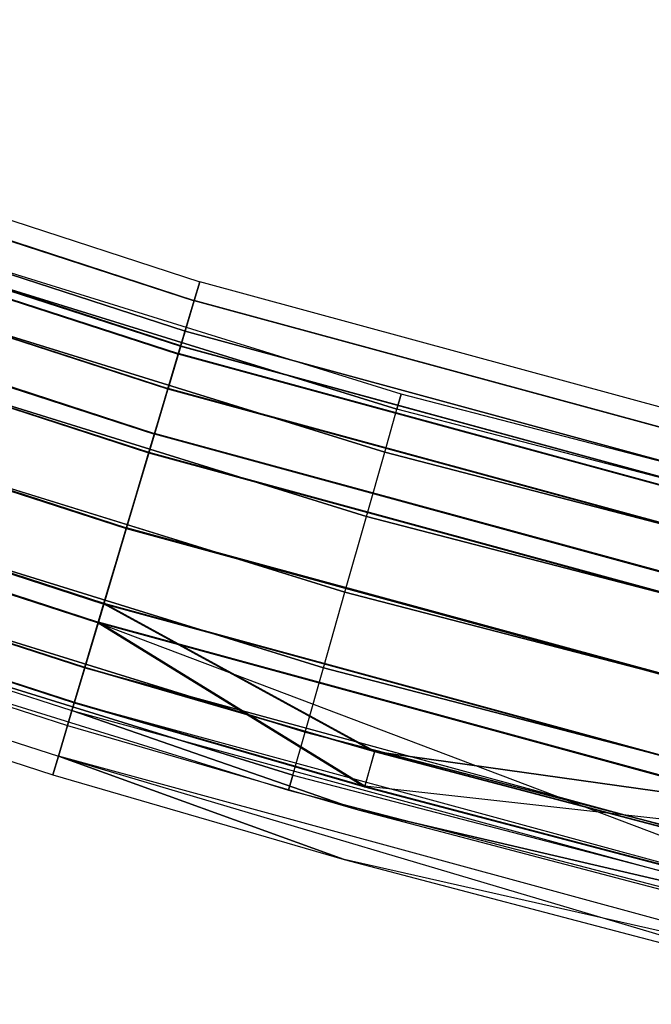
# Model space of a CAD drawing. Extents: x -176 to 176, y -176 to 176.
# Tile 127 of 208: x -50.51 to -44.37, y -170.4 to -160.83. Entities that reach past the tile are written whole.
import ezdxf

# ---------------------------------------------------------------- set-up
doc = ezdxf.new("R2010")
doc.units = 0
doc.header["$LTSCALE"] = 25.4
doc.layers.get('0').update_dxf_attribs({"linetype": 'CONTINUOUS'})

# ---------------------------------------------------------------- blocks, each defined once
blk = doc.blocks.new('BIURKOWA_B_STL')
at = {"color": 0}
for p, q in [((-56.5903, -160.8347, 408), (-48.7537, -163.3809, 408)), ((-56.5903, -160.8347, 408), (-48.7537, -163.3809, 408)), ((-56.5903, -160.8347, 196.9955), (-48.7537, -163.3809, 196.9955)), ((-56.5903, -160.8347, 196.9955), (-48.7537, -163.3809, 196.9955)), ((-56.6539, -161.0156, 196.0397), (-48.8086, -163.5647, 196.0397)), ((-56.6539, -161.0156, 196.0397), (-48.8086, -163.5647, 196.0397)), ((-56.6535, -161.0142, 407.0433), (-48.8082, -163.5633, 407.0433)), ((-56.6535, -161.0142, 407.0433), (-48.8082, -163.5633, 407.0433)), ((-56.6535, -161.0142, 408.9567), (-48.8082, -163.5633, 408.9567)), ((-56.6535, -161.0142, 408.9567), (-48.8082, -163.5633, 408.9567)), ((-56.6528, -161.0124, 197.952), (-48.8076, -163.5614, 197.952)), ((-56.6528, -161.0124, 197.952), (-48.8076, -163.5614, 197.952)), ((-56.7562, -161.3063, 196.9955), (-48.8967, -163.86, 196.9955)), ((-56.7562, -161.3063, 196.9955), (-48.8967, -163.86, 196.9955)), ((-48.8967, -163.86, 408), (-56.7562, -161.3063, 408)), ((-48.8967, -163.86, 408), (-56.7562, -161.3063, 408)), ((-56.8073, -161.4514, 196.231), (-48.9407, -164.0074, 196.231)), ((-56.8073, -161.4514, 196.231), (-48.9407, -164.0074, 196.231)), ((-48.9402, -164.0059, 407.2346), (-56.8068, -161.4499, 407.2346)), ((-48.9402, -164.0059, 407.2346), (-56.8068, -161.4499, 407.2346)), ((-56.8068, -161.4499, 408.7654), (-48.9402, -164.0059, 408.7654)), ((-56.8068, -161.4499, 408.7654), (-48.9402, -164.0059, 408.7654)), ((-48.9397, -164.0041, 197.7607), (-56.8061, -161.4481, 197.7607)), ((-48.9397, -164.0041, 197.7607), (-56.8061, -161.4481, 197.7607)), ((-56.8341, -161.5276, 195.2299), (-48.9638, -164.0849, 195.2299)), ((-56.8341, -161.5276, 195.2299), (-48.9638, -164.0849, 195.2299)), ((-56.8333, -161.5254, 406.2322), (-48.9631, -164.0826, 406.2322)), ((-56.8333, -161.5254, 406.2322), (-48.9631, -164.0826, 406.2322)), ((-56.8333, -161.5254, 409.7678), (-48.9631, -164.0826, 409.7678)), ((-56.8333, -161.5254, 409.7678), (-48.9631, -164.0826, 409.7678)), ((-56.832, -161.5217, 198.7638), (-48.962, -164.0788, 198.7638)), ((-56.832, -161.5217, 198.7638), (-48.962, -164.0788, 198.7638)), ((-49.0649, -164.4236, 195.5834), (-56.9515, -161.8611, 195.5834)), ((-49.0649, -164.4236, 195.5834), (-56.9515, -161.8611, 195.5834)), ((-56.9507, -161.8589, 406.5858), (-49.0642, -164.4214, 406.5858)), ((-56.9507, -161.8589, 409.4142), (-49.0642, -164.4214, 409.4142)), ((-56.9507, -161.8589, 409.4142), (-49.0642, -164.4214, 409.4142)), ((-56.9507, -161.8589, 406.5858), (-49.0642, -164.4214, 406.5858)), ((-56.9494, -161.8552, 198.4102), (-49.0631, -164.4176, 198.4102)), ((-56.9494, -161.8552, 198.4102), (-49.0631, -164.4176, 198.4102)), ((-46.7964, -164.4722, 408), (-54.3423, -162.1355, 408)), ((-46.7964, -164.4722, 408), (-54.3423, -162.1355, 408)), ((-46.7964, -164.4722, 197), (-54.3423, -162.1355, 197)), ((-46.7964, -164.4722, 197), (-54.3423, -162.1355, 197)), ((-57.1034, -162.2929, 194.6892), (-49.1958, -164.8622, 194.6892)), ((-57.1034, -162.2929, 194.6892), (-49.1958, -164.8622, 194.6892)), ((-57.1025, -162.2905, 405.6903), (-49.195, -164.8598, 405.6903)), ((-57.1025, -162.2905, 405.6903), (-49.195, -164.8598, 405.6903)), ((-57.1025, -162.2905, 410.3097), (-49.195, -164.8598, 410.3097)), ((-57.1025, -162.2905, 410.3097), (-49.195, -164.8598, 410.3097)), ((-57.1006, -162.2851, 199.3073), (-49.1934, -164.8543, 199.3073)), ((-57.1006, -162.2851, 199.3073), (-49.1934, -164.8543, 199.3073)), ((-54.3907, -162.2798, 408.7654), (-46.838, -164.6186, 408.7654)), ((-54.3907, -162.2798, 408.7654), (-46.838, -164.6186, 408.7654)), ((-46.838, -164.6186, 407.2346), (-54.3907, -162.2798, 407.2346)), ((-46.838, -164.6186, 407.2346), (-54.3907, -162.2798, 407.2346)), ((-54.3907, -162.2798, 197.7654), (-46.838, -164.6186, 197.7654)), ((-54.3907, -162.2798, 197.7654), (-46.838, -164.6186, 197.7654)), ((-46.838, -164.6186, 196.2346), (-54.3907, -162.2798, 196.2346)), ((-46.838, -164.6186, 196.2346), (-54.3907, -162.2798, 196.2346)), ((-49.2505, -165.0456, 195.1512), (-57.1669, -162.4734, 195.1512)), ((-49.2505, -165.0456, 195.1512), (-57.1669, -162.4734, 195.1512)), ((-49.2497, -165.0431, 409.8477), (-57.166, -162.471, 409.8477)), ((-49.2497, -165.0431, 406.1523), (-57.166, -162.471, 406.1523)), ((-49.2497, -165.0431, 406.1523), (-57.166, -162.471, 406.1523)), ((-49.2497, -165.0431, 409.8477), (-57.166, -162.471, 409.8477)), ((-57.1641, -162.4656, 198.8454), (-49.2481, -165.0377, 198.8454)), ((-57.1641, -162.4656, 198.8454), (-49.2481, -165.0377, 198.8454)), ((-54.5285, -162.6909, 409.4142), (-46.9567, -165.0356, 409.4142)), ((-54.5285, -162.6909, 409.4142), (-46.9567, -165.0356, 409.4142)), ((-46.9567, -165.0356, 406.5858), (-54.5285, -162.6909, 406.5858)), ((-46.9567, -165.0356, 406.5858), (-54.5285, -162.6909, 406.5858)), ((-54.5285, -162.6909, 198.4142), (-46.9567, -165.0356, 198.4142)), ((-54.5285, -162.6909, 198.4142), (-46.9567, -165.0356, 198.4142)), ((-46.9567, -165.0356, 195.5858), (-54.5285, -162.6909, 195.5858)), ((-46.9567, -165.0356, 195.5858), (-54.5285, -162.6909, 195.5858)), ((-57.4178, -163.1866, 199.5), (-49.4667, -165.7701, 199.5)), ((-57.4178, -163.1866, 199.5), (-49.4667, -165.7701, 199.5)), ((-57.4178, -163.1866, 199), (-49.4667, -165.7701, 199)), ((-57.4178, -163.1866, 199), (-49.4667, -165.7701, 199)), ((-57.4208, -163.1951, 194.5), (-49.4692, -165.7787, 194.5)), ((-57.4208, -163.1951, 194.5), (-49.4692, -165.7787, 194.5)), ((-49.4692, -165.7787, 195), (-57.4208, -163.1951, 195)), ((-49.4692, -165.7787, 195), (-57.4208, -163.1951, 195)), ((-57.4201, -163.1929, 405.5), (-49.4686, -165.7765, 405.5)), ((-57.4201, -163.1929, 405.5), (-49.4686, -165.7765, 405.5)), ((-57.4201, -163.1929, 410.5), (-49.4686, -165.7765, 410.5)), ((-57.4201, -163.1929, 410.5), (-49.4686, -165.7765, 410.5)), ((-49.4686, -165.7765, 406), (-57.4201, -163.1929, 406)), ((-57.4201, -163.1929, 410), (-49.4686, -165.7765, 410)), ((-49.4686, -165.7765, 406), (-57.4201, -163.1929, 406)), ((-57.4201, -163.1929, 410), (-49.4686, -165.7765, 410)), ((-54.7347, -163.3061, 409.8477), (-47.1342, -165.6597, 409.8477)), ((-54.7347, -163.3061, 409.8477), (-47.1342, -165.6597, 409.8477)), ((-47.1342, -165.6597, 406.1523), (-54.7347, -163.3061, 406.1523)), ((-47.1342, -165.6597, 406.1523), (-54.7347, -163.3061, 406.1523)), ((-54.7347, -163.3061, 198.8478), (-47.1342, -165.6597, 198.8478)), ((-54.7347, -163.3061, 198.8478), (-47.1342, -165.6597, 198.8478)), ((-47.1342, -165.6597, 195.1522), (-54.7347, -163.3061, 195.1522)), ((-47.1342, -165.6597, 195.1522), (-54.7347, -163.3061, 195.1522)), ((-48.8086, -163.5647, 196.0397), (-48.7537, -163.3809, 196.9955)), ((-48.8086, -163.5647, 196.0397), (-48.7537, -163.3809, 196.9955)), ((-48.7537, -163.3809, 408), (-48.8082, -163.5633, 408.9567)), ((-48.8082, -163.5633, 407.0433), (-48.7537, -163.3809, 408)), ((-48.8082, -163.5633, 407.0433), (-48.7537, -163.3809, 408)), ((-48.7537, -163.3809, 408), (-48.8082, -163.5633, 408.9567)), ((-48.7537, -163.3809, 196.9955), (-48.8076, -163.5614, 197.952)), ((-48.7537, -163.3809, 196.9955), (-48.8076, -163.5614, 197.952)), ((-40.8033, -165.5456, 408), (-48.7537, -163.3809, 408)), ((-40.8033, -165.5456, 408), (-48.7537, -163.3809, 408)), ((-40.8033, -165.5456, 196.9955), (-48.7537, -163.3809, 196.9955)), ((-40.8033, -165.5456, 196.9955), (-48.7537, -163.3809, 196.9955)), ((-48.9638, -164.0849, 195.2299), (-48.8086, -163.5647, 196.0397)), ((-48.9638, -164.0849, 195.2299), (-48.8086, -163.5647, 196.0397)), ((-48.8082, -163.5633, 408.9567), (-48.9631, -164.0826, 409.7678)), ((-48.9631, -164.0826, 406.2322), (-48.8082, -163.5633, 407.0433)), ((-48.9631, -164.0826, 406.2322), (-48.8082, -163.5633, 407.0433)), ((-48.8082, -163.5633, 408.9567), (-48.9631, -164.0826, 409.7678)), ((-48.8076, -163.5614, 197.952), (-48.962, -164.0788, 198.7638)), ((-48.8076, -163.5614, 197.952), (-48.962, -164.0788, 198.7638)), ((-40.8492, -165.7318, 196.0397), (-48.8086, -163.5647, 196.0397)), ((-40.8492, -165.7318, 196.0397), (-48.8086, -163.5647, 196.0397)), ((-40.8489, -165.7304, 408.9567), (-48.8082, -163.5633, 408.9567)), ((-40.8489, -165.7304, 408.9567), (-48.8082, -163.5633, 408.9567)), ((-40.8489, -165.7304, 407.0433), (-48.8082, -163.5633, 407.0433)), ((-40.8489, -165.7304, 407.0433), (-48.8082, -163.5633, 407.0433)), ((-40.8484, -165.7285, 197.952), (-48.8076, -163.5614, 197.952)), ((-40.8484, -165.7285, 197.952), (-48.8076, -163.5614, 197.952)), ((-57.6746, -163.9164, 195.1529), (-49.6879, -166.5114, 195.1529)), ((-57.6746, -163.9164, 195.1529), (-49.6879, -166.5114, 195.1529)), ((-57.6741, -163.9149, 406.1523), (-49.6875, -166.5099, 406.1523)), ((-57.6741, -163.9149, 409.8477), (-49.6875, -166.5099, 409.8477)), ((-57.6741, -163.9149, 409.8477), (-49.6875, -166.5099, 409.8477)), ((-57.6741, -163.9149, 406.1523), (-49.6875, -166.5099, 406.1523)), ((-57.6719, -163.9086, 198.8505), (-49.6855, -166.5035, 198.8505)), ((-57.6719, -163.9086, 198.8505), (-49.6855, -166.5035, 198.8505)), ((-48.8967, -163.86, 196.9955), (-48.9407, -164.0074, 196.231)), ((-48.8967, -163.86, 196.9955), (-48.9407, -164.0074, 196.231)), ((-48.9402, -164.0059, 407.2346), (-48.8967, -163.86, 408)), ((-48.9402, -164.0059, 407.2346), (-48.8967, -163.86, 408)), ((-48.8967, -163.86, 408), (-48.9402, -164.0059, 408.7654)), ((-48.8967, -163.86, 408), (-48.9402, -164.0059, 408.7654)), ((-48.9397, -164.0041, 197.7607), (-48.8967, -163.86, 196.9955)), ((-48.9397, -164.0041, 197.7607), (-48.8967, -163.86, 196.9955)), ((-48.8967, -163.86, 196.9955), (-40.923, -166.0311, 196.9955)), ((-48.8967, -163.86, 196.9955), (-40.923, -166.0311, 196.9955)), ((-40.923, -166.0311, 408), (-48.8967, -163.86, 408)), ((-40.923, -166.0311, 408), (-48.8967, -163.86, 408)), ((-54.9779, -164.0318, 410), (-47.3437, -166.3958, 410)), ((-54.9779, -164.0318, 410), (-47.3437, -166.3958, 410)), ((-47.3437, -166.3958, 406), (-54.9779, -164.0318, 406)), ((-47.3437, -166.3958, 406), (-54.9779, -164.0318, 406)), ((-54.9779, -164.0318, 199), (-47.3437, -166.3958, 199)), ((-54.9779, -164.0318, 199), (-47.3437, -166.3958, 199)), ((-47.3437, -166.3958, 195), (-54.9779, -164.0318, 195)), ((-47.3437, -166.3958, 195), (-54.9779, -164.0318, 195)), ((-49.0649, -164.4236, 195.5834), (-48.9407, -164.0074, 196.231)), ((-49.0649, -164.4236, 195.5834), (-48.9407, -164.0074, 196.231)), ((-48.9402, -164.0059, 407.2346), (-49.0642, -164.4214, 406.5858)), ((-49.0642, -164.4214, 409.4142), (-48.9402, -164.0059, 408.7654)), ((-48.9402, -164.0059, 407.2346), (-49.0642, -164.4214, 406.5858)), ((-49.0642, -164.4214, 409.4142), (-48.9402, -164.0059, 408.7654)), ((-48.9397, -164.0041, 197.7607), (-49.0631, -164.4176, 198.4102)), ((-48.9397, -164.0041, 197.7607), (-49.0631, -164.4176, 198.4102)), ((-40.9598, -166.1803, 196.231), (-48.9407, -164.0074, 196.231)), ((-40.9598, -166.1803, 196.231), (-48.9407, -164.0074, 196.231)), ((-48.9402, -164.0059, 407.2346), (-40.9594, -166.1789, 407.2346)), ((-40.9594, -166.1789, 408.7654), (-48.9402, -164.0059, 408.7654)), ((-48.9402, -164.0059, 407.2346), (-40.9594, -166.1789, 407.2346)), ((-40.9594, -166.1789, 408.7654), (-48.9402, -164.0059, 408.7654)), ((-48.9397, -164.0041, 197.7607), (-40.959, -166.177, 197.7607)), ((-48.9397, -164.0041, 197.7607), (-40.959, -166.177, 197.7607)), ((-57.7381, -164.0969, 194.6909), (-49.7426, -166.6948, 194.6909)), ((-57.7381, -164.0969, 194.6909), (-49.7426, -166.6948, 194.6909)), ((-57.7376, -164.0954, 405.6903), (-49.7422, -166.6933, 405.6903)), ((-57.7376, -164.0954, 405.6903), (-49.7422, -166.6933, 405.6903)), ((-57.7376, -164.0954, 410.3097), (-49.7422, -166.6933, 410.3097)), ((-57.7376, -164.0954, 410.3097), (-49.7422, -166.6933, 410.3097)), ((-57.7354, -164.0891, 199.3125), (-49.7402, -166.6868, 199.3125)), ((-57.7354, -164.0891, 199.3125), (-49.7402, -166.6868, 199.3125)), ((-49.1958, -164.8622, 194.6892), (-48.9638, -164.0849, 195.2299)), ((-49.1958, -164.8622, 194.6892), (-48.9638, -164.0849, 195.2299)), ((-48.9631, -164.0826, 409.7678), (-49.195, -164.8598, 410.3097)), ((-49.195, -164.8598, 405.6903), (-48.9631, -164.0826, 406.2322)), ((-49.195, -164.8598, 405.6903), (-48.9631, -164.0826, 406.2322)), ((-48.9631, -164.0826, 409.7678), (-49.195, -164.8598, 410.3097)), ((-48.962, -164.0788, 198.7638), (-49.1934, -164.8543, 199.3073)), ((-48.962, -164.0788, 198.7638), (-49.1934, -164.8543, 199.3073)), ((-40.9791, -166.2588, 195.2299), (-48.9638, -164.0849, 195.2299)), ((-40.9791, -166.2588, 195.2299), (-48.9638, -164.0849, 195.2299)), ((-40.9786, -166.2565, 409.7678), (-48.9631, -164.0826, 409.7678)), ((-40.9786, -166.2565, 409.7678), (-48.9631, -164.0826, 409.7678)), ((-40.9786, -166.2565, 406.2322), (-48.9631, -164.0826, 406.2322)), ((-40.9786, -166.2565, 406.2322), (-48.9631, -164.0826, 406.2322)), ((-40.9776, -166.2527, 198.7638), (-48.962, -164.0788, 198.7638)), ((-40.9776, -166.2527, 198.7638), (-48.962, -164.0788, 198.7638)), ((-49.2505, -165.0456, 195.1512), (-49.0649, -164.4236, 195.5834)), ((-49.2505, -165.0456, 195.1512), (-49.0649, -164.4236, 195.5834)), ((-49.2497, -165.0431, 409.8477), (-49.0642, -164.4214, 409.4142)), ((-49.2497, -165.0431, 409.8477), (-49.0642, -164.4214, 409.4142)), ((-49.2497, -165.0431, 406.1523), (-49.0642, -164.4214, 406.5858)), ((-49.2497, -165.0431, 406.1523), (-49.0642, -164.4214, 406.5858)), ((-49.2481, -165.0377, 198.8454), (-49.0631, -164.4176, 198.4102)), ((-49.2481, -165.0377, 198.8454), (-49.0631, -164.4176, 198.4102)), ((-41.0637, -166.6021, 195.5834), (-49.0649, -164.4236, 195.5834)), ((-41.0637, -166.6021, 195.5834), (-49.0649, -164.4236, 195.5834)), ((-49.0642, -164.4214, 409.4142), (-41.0632, -166.5998, 409.4142)), ((-41.0632, -166.5998, 406.5858), (-49.0642, -164.4214, 406.5858)), ((-41.0632, -166.5998, 406.5858), (-49.0642, -164.4214, 406.5858)), ((-49.0642, -164.4214, 409.4142), (-41.0632, -166.5998, 409.4142)), ((-41.0622, -166.596, 198.4102), (-49.0631, -164.4176, 198.4102)), ((-41.0622, -166.596, 198.4102), (-49.0631, -164.4176, 198.4102)), ((-49.8732, -167.1324, 195.5866), (-57.8897, -164.5277, 195.5866)), ((-49.8732, -167.1324, 195.5866), (-57.8897, -164.5277, 195.5866)), ((-49.873, -167.1317, 406.5858), (-57.8894, -164.527, 406.5858)), ((-57.8894, -164.527, 409.4142), (-49.873, -167.1317, 409.4142)), ((-57.8894, -164.527, 409.4142), (-49.873, -167.1317, 409.4142)), ((-49.873, -167.1317, 406.5858), (-57.8894, -164.527, 406.5858)), ((-57.8876, -164.5217, 198.4198), (-49.8714, -167.1264, 198.4198)), ((-57.8876, -164.5217, 198.4198), (-49.8714, -167.1264, 198.4198)), ((-46.7964, -164.4722, 408), (-46.838, -164.6186, 408.7654)), ((-46.838, -164.6186, 407.2346), (-46.7964, -164.4722, 408)), ((-46.7964, -164.4722, 408), (-46.838, -164.6186, 408.7654)), ((-46.838, -164.6186, 407.2346), (-46.7964, -164.4722, 408)), ((-46.7964, -164.4722, 197), (-46.838, -164.6186, 197.7654)), ((-46.838, -164.6186, 196.2346), (-46.7964, -164.4722, 197)), ((-46.7964, -164.4722, 197), (-46.838, -164.6186, 197.7654)), ((-46.838, -164.6186, 196.2346), (-46.7964, -164.4722, 197)), ((-39.1505, -166.4579, 408), (-46.7964, -164.4722, 408)), ((-39.1505, -166.4579, 408), (-46.7964, -164.4722, 408)), ((-39.1505, -166.4579, 197), (-46.7964, -164.4722, 197)), ((-39.1505, -166.4579, 197), (-46.7964, -164.4722, 197)), ((-46.9567, -165.0356, 409.4142), (-46.838, -164.6186, 408.7654)), ((-46.9567, -165.0356, 409.4142), (-46.838, -164.6186, 408.7654)), ((-46.9567, -165.0356, 406.5858), (-46.838, -164.6186, 407.2346)), ((-46.9567, -165.0356, 406.5858), (-46.838, -164.6186, 407.2346)), ((-46.9567, -165.0356, 198.4142), (-46.838, -164.6186, 197.7654)), ((-46.9567, -165.0356, 198.4142), (-46.838, -164.6186, 197.7654)), ((-46.9567, -165.0356, 195.5858), (-46.838, -164.6186, 196.2346)), ((-46.9567, -165.0356, 195.5858), (-46.838, -164.6186, 196.2346)), ((-39.1854, -166.6061, 408.7654), (-46.838, -164.6186, 408.7654)), ((-39.1854, -166.6061, 407.2346), (-46.838, -164.6186, 407.2346)), ((-39.1854, -166.6061, 407.2346), (-46.838, -164.6186, 407.2346)), ((-39.1854, -166.6061, 408.7654), (-46.838, -164.6186, 408.7654)), ((-39.1854, -166.6061, 197.7654), (-46.838, -164.6186, 197.7654)), ((-39.1854, -166.6061, 196.2346), (-46.838, -164.6186, 196.2346)), ((-39.1854, -166.6061, 196.2346), (-46.838, -164.6186, 196.2346)), ((-39.1854, -166.6061, 197.7654), (-46.838, -164.6186, 197.7654)), ((-55.2211, -164.7575, 409.8477), (-47.5531, -167.132, 409.8477)), ((-55.2211, -164.7575, 409.8477), (-47.5531, -167.132, 409.8477)), ((-47.5531, -167.132, 406.1523), (-55.2211, -164.7575, 406.1523)), ((-47.5531, -167.132, 406.1523), (-55.2211, -164.7575, 406.1523)), ((-55.2211, -164.7575, 198.8478), (-47.5531, -167.132, 198.8478)), ((-55.2211, -164.7575, 198.8478), (-47.5531, -167.132, 198.8478)), ((-47.5531, -167.132, 195.1522), (-55.2211, -164.7575, 195.1522)), ((-47.5531, -167.132, 195.1522), (-55.2211, -164.7575, 195.1522)), ((-58.0071, -164.8613, 195.233), (-49.9743, -167.4713, 195.233)), ((-58.0071, -164.8613, 195.233), (-49.9743, -167.4713, 195.233)), ((-58.0068, -164.8605, 406.2322), (-49.9741, -167.4705, 406.2322)), ((-58.0068, -164.8605, 406.2322), (-49.9741, -167.4705, 406.2322)), ((-58.0068, -164.8605, 409.7678), (-49.9741, -167.4705, 409.7678)), ((-58.0068, -164.8605, 409.7678), (-49.9741, -167.4705, 409.7678)), ((-58.0049, -164.8553, 198.7733), (-49.9725, -167.4652, 198.7733)), ((-58.0049, -164.8553, 198.7733), (-49.9725, -167.4652, 198.7733)), ((-49.4692, -165.7787, 194.5), (-49.1958, -164.8622, 194.6892)), ((-49.4692, -165.7787, 194.5), (-49.1958, -164.8622, 194.6892)), ((-49.195, -164.8598, 410.3097), (-49.4686, -165.7765, 410.5)), ((-49.4686, -165.7765, 405.5), (-49.195, -164.8598, 405.6903)), ((-49.4686, -165.7765, 405.5), (-49.195, -164.8598, 405.6903)), ((-49.195, -164.8598, 410.3097), (-49.4686, -165.7765, 410.5)), ((-49.1934, -164.8543, 199.3073), (-49.4667, -165.7701, 199.5)), ((-49.1934, -164.8543, 199.3073), (-49.4667, -165.7701, 199.5)), ((-41.1733, -167.0465, 194.6892), (-49.1958, -164.8622, 194.6892)), ((-41.1733, -167.0465, 194.6892), (-49.1958, -164.8622, 194.6892)), ((-41.1727, -167.044, 410.3097), (-49.195, -164.8598, 410.3097)), ((-41.1727, -167.044, 410.3097), (-49.195, -164.8598, 410.3097)), ((-41.1727, -167.044, 405.6903), (-49.195, -164.8598, 405.6903)), ((-41.1727, -167.044, 405.6903), (-49.195, -164.8598, 405.6903)), ((-41.1713, -167.0385, 199.3073), (-49.1934, -164.8543, 199.3073)), ((-41.1713, -167.0385, 199.3073), (-49.1934, -164.8543, 199.3073)), ((-58.0334, -164.9362, 196.2352), (-49.997, -167.5473, 196.2352)), ((-58.0334, -164.9362, 196.2352), (-49.997, -167.5473, 196.2352)), ((-58.0333, -164.936, 408.7654), (-49.997, -167.5471, 408.7654)), ((-58.0333, -164.936, 408.7654), (-49.997, -167.5471, 408.7654)), ((-58.0839, -165.0796, 197), (-50.0405, -167.693, 197)), ((-58.0839, -165.0796, 408), (-50.0405, -167.693, 408)), ((-58.0839, -165.0796, 197), (-50.0405, -167.693, 197)), ((-58.0839, -165.0796, 408), (-50.0405, -167.693, 408)), ((-49.4692, -165.7787, 195), (-49.2505, -165.0456, 195.1512)), ((-49.4692, -165.7787, 195), (-49.2505, -165.0456, 195.1512)), ((-49.4686, -165.7765, 406), (-49.2497, -165.0431, 406.1523)), ((-49.2497, -165.0431, 409.8477), (-49.4686, -165.7765, 410)), ((-49.4686, -165.7765, 406), (-49.2497, -165.0431, 406.1523)), ((-49.2497, -165.0431, 409.8477), (-49.4686, -165.7765, 410)), ((-49.4667, -165.7701, 199), (-49.2481, -165.0377, 198.8454)), ((-49.4667, -165.7701, 199), (-49.2481, -165.0377, 198.8454)), ((-41.2191, -167.2323, 195.1512), (-49.2505, -165.0456, 195.1512)), ((-41.2191, -167.2323, 195.1512), (-49.2505, -165.0456, 195.1512)), ((-41.2184, -167.2298, 406.1523), (-49.2497, -165.0431, 406.1523)), ((-49.2497, -165.0431, 409.8477), (-41.2184, -167.2298, 409.8477)), ((-49.2497, -165.0431, 409.8477), (-41.2184, -167.2298, 409.8477)), ((-41.2184, -167.2298, 406.1523), (-49.2497, -165.0431, 406.1523)), ((-49.2481, -165.0377, 198.8454), (-41.2171, -167.2243, 198.8454)), ((-49.2481, -165.0377, 198.8454), (-41.2171, -167.2243, 198.8454)), ((-47.1342, -165.6597, 409.8477), (-46.9567, -165.0356, 409.4142)), ((-47.1342, -165.6597, 409.8477), (-46.9567, -165.0356, 409.4142)), ((-47.1342, -165.6597, 406.1523), (-46.9567, -165.0356, 406.5858)), ((-47.1342, -165.6597, 406.1523), (-46.9567, -165.0356, 406.5858)), ((-47.1342, -165.6597, 198.8478), (-46.9567, -165.0356, 198.4142)), ((-47.1342, -165.6597, 198.8478), (-46.9567, -165.0356, 198.4142)), ((-47.1342, -165.6597, 195.1522), (-46.9567, -165.0356, 195.5858)), ((-47.1342, -165.6597, 195.1522), (-46.9567, -165.0356, 195.5858)), ((-46.9567, -165.0356, 409.4142), (-39.2847, -167.0281, 409.4142)), ((-46.9567, -165.0356, 409.4142), (-39.2847, -167.0281, 409.4142)), ((-39.2847, -167.0281, 406.5858), (-46.9567, -165.0356, 406.5858)), ((-39.2847, -167.0281, 406.5858), (-46.9567, -165.0356, 406.5858)), ((-46.9567, -165.0356, 198.4142), (-39.2847, -167.0281, 198.4142)), ((-46.9567, -165.0356, 198.4142), (-39.2847, -167.0281, 198.4142)), ((-39.2847, -167.0281, 195.5858), (-46.9567, -165.0356, 195.5858)), ((-39.2847, -167.0281, 195.5858), (-46.9567, -165.0356, 195.5858)), ((-58.1867, -165.3717, 408.9567), (-50.1291, -167.9898, 408.9567)), ((-58.1867, -165.3717, 408.9567), (-50.1291, -167.9898, 408.9567)), ((-58.1867, -165.3719, 196.0438), (-50.1291, -167.99, 196.0438)), ((-58.1867, -165.3719, 196.0438), (-50.1291, -167.99, 196.0438)), ((-55.4273, -165.3727, 409.4142), (-47.7307, -167.7561, 409.4142)), ((-55.4273, -165.3727, 409.4142), (-47.7307, -167.7561, 409.4142)), ((-47.7307, -167.7561, 406.5858), (-55.4273, -165.3727, 406.5858)), ((-47.7307, -167.7561, 406.5858), (-55.4273, -165.3727, 406.5858)), ((-55.4273, -165.3727, 198.4142), (-47.7307, -167.7561, 198.4142)), ((-55.4273, -165.3727, 198.4142), (-47.7307, -167.7561, 198.4142)), ((-47.7307, -167.7561, 195.5858), (-55.4273, -165.3727, 195.5858)), ((-47.7307, -167.7561, 195.5858), (-55.4273, -165.3727, 195.5858)), ((-58.2498, -165.5512, 408), (-50.1835, -168.1721, 408)), ((-58.2498, -165.5512, 197), (-50.1835, -168.1721, 197)), ((-58.2498, -165.5512, 408), (-50.1835, -168.1721, 408)), ((-58.2498, -165.5512, 197), (-50.1835, -168.1721, 197)), ((-47.3437, -166.3958, 410), (-47.1342, -165.6597, 409.8477)), ((-47.3437, -166.3958, 410), (-47.1342, -165.6597, 409.8477)), ((-47.3437, -166.3958, 406), (-47.1342, -165.6597, 406.1523)), ((-47.3437, -166.3958, 406), (-47.1342, -165.6597, 406.1523)), ((-47.3437, -166.3958, 199), (-47.1342, -165.6597, 198.8478)), ((-47.3437, -166.3958, 199), (-47.1342, -165.6597, 198.8478)), ((-47.3437, -166.3958, 195), (-47.1342, -165.6597, 195.1522)), ((-47.3437, -166.3958, 195), (-47.1342, -165.6597, 195.1522)), ((-47.1342, -165.6597, 409.8477), (-39.4332, -167.6597, 409.8477)), ((-47.1342, -165.6597, 409.8477), (-39.4332, -167.6597, 409.8477)), ((-39.4332, -167.6597, 406.1523), (-47.1342, -165.6597, 406.1523)), ((-39.4332, -167.6597, 406.1523), (-47.1342, -165.6597, 406.1523)), ((-47.1342, -165.6597, 198.8478), (-39.4332, -167.6597, 198.8478)), ((-47.1342, -165.6597, 198.8478), (-39.4332, -167.6597, 198.8478)), ((-39.4332, -167.6597, 195.1522), (-47.1342, -165.6597, 195.1522)), ((-39.4332, -167.6597, 195.1522), (-47.1342, -165.6597, 195.1522)), ((-49.4667, -165.7701, 199.5), (-49.7402, -166.6868, 199.3125)), ((-49.4667, -165.7701, 199.5), (-49.7402, -166.6868, 199.3125)), ((-49.6855, -166.5035, 198.8505), (-49.4667, -165.7701, 199)), ((-49.6855, -166.5035, 198.8505), (-49.4667, -165.7701, 199)), ((-41.4, -167.9664, 199.5), (-49.4667, -165.7701, 199.5)), ((-41.4, -167.9664, 199.5), (-49.4667, -165.7701, 199.5)), ((-49.4667, -165.7701, 199), (-41.4, -167.9664, 199)), ((-49.4667, -165.7701, 199), (-41.4, -167.9664, 199)), ((-55.5651, -165.7838, 408.7654), (-47.8494, -168.1731, 408.7654)), ((-55.5651, -165.7838, 408.7654), (-47.8494, -168.1731, 408.7654)), ((-47.8494, -168.1731, 407.2346), (-55.5651, -165.7838, 407.2346)), ((-47.8494, -168.1731, 407.2346), (-55.5651, -165.7838, 407.2346)), ((-55.5651, -165.7838, 197.7654), (-47.8494, -168.1731, 197.7654)), ((-55.5651, -165.7838, 197.7654), (-47.8494, -168.1731, 197.7654)), ((-47.8494, -168.1731, 196.2346), (-55.5651, -165.7838, 196.2346)), ((-47.8494, -168.1731, 196.2346), (-55.5651, -165.7838, 196.2346)), ((-49.7426, -166.6948, 194.6909), (-49.4692, -165.7787, 194.5)), ((-49.7426, -166.6948, 194.6909), (-49.4692, -165.7787, 194.5)), ((-49.4686, -165.7765, 410.5), (-49.7422, -166.6933, 410.3097)), ((-49.7422, -166.6933, 405.6903), (-49.4686, -165.7765, 405.5)), ((-49.7422, -166.6933, 405.6903), (-49.4686, -165.7765, 405.5)), ((-49.4686, -165.7765, 410.5), (-49.7422, -166.6933, 410.3097)), ((-49.4692, -165.7787, 195), (-49.6879, -166.5114, 195.1529)), ((-49.4692, -165.7787, 195), (-49.6879, -166.5114, 195.1529)), ((-49.6875, -166.5099, 406.1523), (-49.4686, -165.7765, 406)), ((-49.6875, -166.5099, 406.1523), (-49.4686, -165.7765, 406)), ((-49.6875, -166.5099, 409.8477), (-49.4686, -165.7765, 410)), ((-49.6875, -166.5099, 409.8477), (-49.4686, -165.7765, 410)), ((-41.4021, -167.9751, 194.5), (-49.4692, -165.7787, 194.5)), ((-41.4021, -167.9751, 194.5), (-49.4692, -165.7787, 194.5)), ((-49.4692, -165.7787, 195), (-41.4021, -167.9751, 195)), ((-49.4692, -165.7787, 195), (-41.4021, -167.9751, 195)), ((-41.4016, -167.9729, 410.5), (-49.4686, -165.7765, 410.5)), ((-41.4016, -167.9729, 410.5), (-49.4686, -165.7765, 410.5)), ((-41.4016, -167.9729, 405.5), (-49.4686, -165.7765, 405.5)), ((-41.4016, -167.9729, 405.5), (-49.4686, -165.7765, 405.5)), ((-41.4016, -167.9729, 406), (-49.4686, -165.7765, 406)), ((-41.4016, -167.9729, 406), (-49.4686, -165.7765, 406)), ((-41.4016, -167.9729, 410), (-49.4686, -165.7765, 410)), ((-41.4016, -167.9729, 410), (-49.4686, -165.7765, 410)), ((-55.6135, -165.9281, 408), (-47.891, -168.3195, 408)), ((-55.6135, -165.9281, 408), (-47.891, -168.3195, 408)), ((-55.6135, -165.9281, 197), (-47.891, -168.3195, 197)), ((-55.6135, -165.9281, 197), (-47.891, -168.3195, 197)), ((-47.5531, -167.132, 409.8477), (-47.3437, -166.3958, 410)), ((-47.5531, -167.132, 409.8477), (-47.3437, -166.3958, 410)), ((-47.5531, -167.132, 406.1523), (-47.3437, -166.3958, 406)), ((-47.5531, -167.132, 406.1523), (-47.3437, -166.3958, 406)), ((-47.5531, -167.132, 198.8478), (-47.3437, -166.3958, 199)), ((-47.5531, -167.132, 198.8478), (-47.3437, -166.3958, 199)), ((-47.5531, -167.132, 195.1522), (-47.3437, -166.3958, 195)), ((-47.5531, -167.132, 195.1522), (-47.3437, -166.3958, 195)), ((-47.3437, -166.3958, 410), (-39.6084, -168.4048, 410)), ((-47.3437, -166.3958, 410), (-39.6084, -168.4048, 410)), ((-39.6084, -168.4048, 406), (-47.3437, -166.3958, 406)), ((-39.6084, -168.4048, 406), (-47.3437, -166.3958, 406)), ((-47.3437, -166.3958, 199), (-39.6084, -168.4048, 199)), ((-47.3437, -166.3958, 199), (-39.6084, -168.4048, 199)), ((-39.6084, -168.4048, 195), (-47.3437, -166.3958, 195)), ((-39.6084, -168.4048, 195), (-47.3437, -166.3958, 195)), ((-49.8732, -167.1324, 195.5866), (-49.6879, -166.5114, 195.1529)), ((-49.8732, -167.1324, 195.5866), (-49.6879, -166.5114, 195.1529)), ((-49.873, -167.1317, 409.4142), (-49.6875, -166.5099, 409.8477)), ((-49.873, -167.1317, 409.4142), (-49.6875, -166.5099, 409.8477)), ((-49.873, -167.1317, 406.5858), (-49.6875, -166.5099, 406.1523)), ((-49.873, -167.1317, 406.5858), (-49.6875, -166.5099, 406.1523)), ((-49.8714, -167.1264, 198.4198), (-49.6855, -166.5035, 198.8505)), ((-49.8714, -167.1264, 198.4198), (-49.6855, -166.5035, 198.8505)), ((-41.5851, -168.7176, 195.1529), (-49.6879, -166.5114, 195.1529)), ((-41.5851, -168.7176, 195.1529), (-49.6879, -166.5114, 195.1529)), ((-49.6875, -166.5099, 406.1523), (-41.5848, -168.7161, 406.1523)), ((-49.6875, -166.5099, 409.8477), (-41.5848, -168.7161, 409.8477)), ((-49.6875, -166.5099, 406.1523), (-41.5848, -168.7161, 406.1523)), ((-49.6875, -166.5099, 406.1523), (-47.0564, -167.9465, 406.5858)), ((-49.6875, -166.5099, 406.1523), (-47.0564, -167.9465, 406.5858)), ((-49.6875, -166.5099, 409.8477), (-41.5848, -168.7161, 409.8477)), ((-49.6855, -166.5035, 198.8505), (-41.5832, -168.7095, 198.8505)), ((-47.0549, -167.9411, 198.4198), (-49.6855, -166.5035, 198.8505)), ((-49.6855, -166.5035, 198.8505), (-41.5832, -168.7095, 198.8505)), ((-47.0549, -167.9411, 198.4198), (-49.6855, -166.5035, 198.8505)), ((-49.9743, -167.4713, 195.233), (-49.7426, -166.6948, 194.6909)), ((-49.9743, -167.4713, 195.233), (-49.7426, -166.6948, 194.6909)), ((-49.9741, -167.4705, 406.2322), (-49.7422, -166.6933, 405.6903)), ((-49.7422, -166.6933, 410.3097), (-49.9741, -167.4705, 409.7678)), ((-49.9741, -167.4705, 406.2322), (-49.7422, -166.6933, 405.6903)), ((-49.7422, -166.6933, 410.3097), (-49.9741, -167.4705, 409.7678)), ((-49.7402, -166.6868, 199.3125), (-49.9725, -167.4652, 198.7733)), ((-49.7402, -166.6868, 199.3125), (-49.9725, -167.4652, 198.7733)), ((-41.6309, -168.9034, 194.6909), (-49.7426, -166.6948, 194.6909)), ((-41.6309, -168.9034, 194.6909), (-49.7426, -166.6948, 194.6909)), ((-49.7422, -166.6933, 405.6903), (-47.1518, -168.2869, 406.2322)), ((-49.7422, -166.6933, 405.6903), (-47.1518, -168.2869, 406.2322)), ((-49.7422, -166.6933, 405.6903), (-41.8247, -169.6893, 406.2322)), ((-41.6306, -168.9018, 410.3097), (-49.7422, -166.6933, 410.3097)), ((-41.6306, -168.9018, 410.3097), (-49.7422, -166.6933, 410.3097)), ((-41.6306, -168.9018, 405.6903), (-49.7422, -166.6933, 405.6903)), ((-41.6306, -168.9018, 405.6903), (-49.7422, -166.6933, 405.6903)), ((-49.7422, -166.6933, 405.6903), (-41.8247, -169.6893, 406.2322)), ((-47.1503, -168.2816, 198.7733), (-49.7402, -166.6868, 199.3125)), ((-47.1503, -168.2816, 198.7733), (-49.7402, -166.6868, 199.3125)), ((-41.629, -168.8953, 199.3125), (-49.7402, -166.6868, 199.3125)), ((-41.629, -168.8953, 199.3125), (-49.7402, -166.6868, 199.3125)), ((-49.997, -167.5471, 408.7654), (-49.873, -167.1317, 409.4142)), ((-49.997, -167.5471, 408.7654), (-49.873, -167.1317, 409.4142)), ((-49.997, -167.5473, 196.2352), (-49.8732, -167.1324, 195.5866)), ((-49.997, -167.5473, 196.2352), (-49.8732, -167.1324, 195.5866)), ((-49.873, -167.1317, 406.5858), (-49.9741, -167.4705, 406.2322)), ((-49.873, -167.1317, 406.5858), (-49.9741, -167.4705, 406.2322)), ((-49.8714, -167.1264, 198.4198), (-49.9725, -167.4652, 198.7733)), ((-49.8714, -167.1264, 198.4198), (-49.9725, -167.4652, 198.7733)), ((-41.7402, -169.3468, 195.5866), (-49.8732, -167.1324, 195.5866)), ((-41.7402, -169.3468, 195.5866), (-49.8732, -167.1324, 195.5866)), ((-47.0564, -167.9465, 406.5858), (-49.873, -167.1317, 406.5858)), ((-49.873, -167.1317, 409.4142), (-41.7401, -169.3461, 409.4142)), ((-49.873, -167.1317, 409.4142), (-41.7401, -169.3461, 409.4142)), ((-47.0564, -167.9465, 406.5858), (-49.873, -167.1317, 406.5858)), ((-49.8714, -167.1264, 198.4198), (-47.0549, -167.9411, 198.4198)), ((-49.8714, -167.1264, 198.4198), (-47.0549, -167.9411, 198.4198)), ((-47.7307, -167.7561, 409.4142), (-47.5531, -167.132, 409.8477)), ((-47.7307, -167.7561, 409.4142), (-47.5531, -167.132, 409.8477)), ((-47.7307, -167.7561, 406.5858), (-47.5531, -167.132, 406.1523)), ((-47.7307, -167.7561, 406.5858), (-47.5531, -167.132, 406.1523)), ((-47.7307, -167.7561, 198.4142), (-47.5531, -167.132, 198.8478)), ((-47.7307, -167.7561, 198.4142), (-47.5531, -167.132, 198.8478)), ((-47.7307, -167.7561, 195.5858), (-47.5531, -167.132, 195.1522)), ((-47.7307, -167.7561, 195.5858), (-47.5531, -167.132, 195.1522)), ((-47.5531, -167.132, 409.8477), (-39.7837, -169.1498, 409.8477)), ((-47.5531, -167.132, 409.8477), (-39.7837, -169.1498, 409.8477)), ((-39.7837, -169.1498, 406.1523), (-47.5531, -167.132, 406.1523)), ((-39.7837, -169.1498, 406.1523), (-47.5531, -167.132, 406.1523)), ((-47.5531, -167.132, 198.8478), (-39.7837, -169.1498, 198.8478)), ((-47.5531, -167.132, 198.8478), (-39.7837, -169.1498, 198.8478)), ((-39.7837, -169.1498, 195.1522), (-47.5531, -167.132, 195.1522)), ((-39.7837, -169.1498, 195.1522), (-47.5531, -167.132, 195.1522)), ((-49.9741, -167.4705, 409.7678), (-50.1291, -167.9898, 408.9567)), ((-49.9741, -167.4705, 409.7678), (-50.1291, -167.9898, 408.9567)), ((-50.1291, -167.99, 196.0438), (-49.9743, -167.4713, 195.233)), ((-50.1291, -167.99, 196.0438), (-49.9743, -167.4713, 195.233)), ((-41.8249, -169.6901, 195.233), (-49.9743, -167.4713, 195.233)), ((-41.8249, -169.6901, 195.233), (-49.9743, -167.4713, 195.233)), ((-49.9741, -167.4705, 406.2322), (-47.1518, -168.2869, 406.2322)), ((-49.9741, -167.4705, 406.2322), (-47.1518, -168.2869, 406.2322)), ((-41.8247, -169.6893, 409.7678), (-49.9741, -167.4705, 409.7678)), ((-41.8247, -169.6893, 409.7678), (-49.9741, -167.4705, 409.7678)), ((-49.9725, -167.4652, 198.7733), (-47.1503, -168.2816, 198.7733)), ((-49.9725, -167.4652, 198.7733), (-47.1503, -168.2816, 198.7733)), ((-50.0405, -167.693, 408), (-49.997, -167.5471, 408.7654)), ((-50.0405, -167.693, 408), (-49.997, -167.5471, 408.7654)), ((-50.0405, -167.693, 197), (-49.997, -167.5473, 196.2352)), ((-50.0405, -167.693, 197), (-49.997, -167.5473, 196.2352)), ((-49.997, -167.5471, 408.7654), (-41.8438, -169.767, 408.7654)), ((-47.2144, -168.5105, 408), (-49.997, -167.5471, 408.7654)), ((-49.997, -167.5471, 408.7654), (-41.8438, -169.767, 408.7654)), ((-47.2144, -168.5105, 408), (-49.997, -167.5471, 408.7654)), ((-49.997, -167.5473, 196.2352), (-41.8439, -169.7672, 196.2352)), ((-49.997, -167.5473, 196.2352), (-41.8439, -169.7672, 196.2352)), ((-49.997, -167.5473, 196.2352), (-47.2144, -168.5105, 197)), ((-49.997, -167.5473, 196.2352), (-47.2144, -168.5105, 197)), ((-50.0405, -167.693, 197), (-47.2144, -168.5105, 197)), ((-50.0405, -167.693, 408), (-50.0405, -167.693, 197)), ((-50.0405, -167.693, 408), (-50.0405, -167.693, 197)), ((-50.0405, -167.693, 408), (-47.2144, -168.5105, 408)), ((-50.0405, -167.693, 197), (-47.2144, -168.5105, 197)), ((-50.0405, -167.693, 408), (-47.2144, -168.5105, 408)), ((-47.8494, -168.1731, 408.7654), (-47.7307, -167.7561, 409.4142)), ((-47.8494, -168.1731, 408.7654), (-47.7307, -167.7561, 409.4142)), ((-47.8494, -168.1731, 407.2346), (-47.7307, -167.7561, 406.5858)), ((-47.8494, -168.1731, 407.2346), (-47.7307, -167.7561, 406.5858)), ((-47.8494, -168.1731, 197.7654), (-47.7307, -167.7561, 198.4142)), ((-47.8494, -168.1731, 197.7654), (-47.7307, -167.7561, 198.4142)), ((-47.8494, -168.1731, 196.2346), (-47.7307, -167.7561, 195.5858)), ((-47.8494, -168.1731, 196.2346), (-47.7307, -167.7561, 195.5858)), ((-47.7307, -167.7561, 409.4142), (-39.9322, -169.7814, 409.4142)), ((-47.7307, -167.7561, 409.4142), (-39.9322, -169.7814, 409.4142)), ((-39.9322, -169.7814, 406.5858), (-47.7307, -167.7561, 406.5858)), ((-39.9322, -169.7814, 406.5858), (-47.7307, -167.7561, 406.5858)), ((-47.7307, -167.7561, 198.4142), (-39.9322, -169.7814, 198.4142)), ((-47.7307, -167.7561, 198.4142), (-39.9322, -169.7814, 198.4142)), ((-39.9322, -169.7814, 195.5858), (-47.7307, -167.7561, 195.5858)), ((-39.9322, -169.7814, 195.5858), (-47.7307, -167.7561, 195.5858)), ((-47.0564, -167.9465, 406.5858), (-47.1518, -168.2869, 406.2322)), ((-47.0564, -167.9465, 406.5858), (-47.1518, -168.2869, 406.2322)), ((-47.0549, -167.9411, 198.4198), (-47.1503, -168.2816, 198.7733)), ((-47.0549, -167.9411, 198.4198), (-47.1503, -168.2816, 198.7733)), ((-41.7401, -169.3461, 406.5858), (-47.0564, -167.9465, 406.5858)), ((-41.7401, -169.3461, 406.5858), (-47.0564, -167.9465, 406.5858)), ((-41.5848, -168.7161, 406.1523), (-47.0564, -167.9465, 406.5858)), ((-41.5848, -168.7161, 406.1523), (-47.0564, -167.9465, 406.5858)), ((-47.0549, -167.9411, 198.4198), (-41.7387, -169.3407, 198.4198)), ((-47.0549, -167.9411, 198.4198), (-41.7387, -169.3407, 198.4198)), ((-47.0549, -167.9411, 198.4198), (-41.5832, -168.7095, 198.8505)), ((-47.0549, -167.9411, 198.4198), (-41.5832, -168.7095, 198.8505)), ((-50.1291, -167.9898, 408.9567), (-50.1835, -168.1721, 408)), ((-50.1291, -167.9898, 408.9567), (-50.1835, -168.1721, 408)), ((-50.1835, -168.1721, 197), (-50.1291, -167.99, 196.0438)), ((-50.1835, -168.1721, 197), (-50.1291, -167.99, 196.0438)), ((-47.3493, -168.992, 408), (-50.1291, -167.9898, 408.9567)), ((-47.3493, -168.992, 408), (-50.1291, -167.9898, 408.9567)), ((-41.9544, -170.2155, 408.9567), (-50.1291, -167.9898, 408.9567)), ((-41.9544, -170.2155, 408.9567), (-50.1291, -167.9898, 408.9567)), ((-50.1291, -167.99, 196.0438), (-47.3493, -168.992, 197)), ((-50.1291, -167.99, 196.0438), (-47.3493, -168.992, 197)), ((-50.1291, -167.99, 196.0438), (-41.9999, -170.4003, 197)), ((-41.9544, -170.2157, 196.0438), (-50.1291, -167.99, 196.0438)), ((-41.9544, -170.2157, 196.0438), (-50.1291, -167.99, 196.0438)), ((-50.1291, -167.99, 196.0438), (-41.9999, -170.4003, 197)), ((-50.1835, -168.1721, 408), (-47.3493, -168.992, 408)), ((-50.1835, -168.1721, 197), (-50.1835, -168.1721, 408)), ((-50.1835, -168.1721, 197), (-50.1835, -168.1721, 408)), ((-50.1835, -168.1721, 197), (-47.3493, -168.992, 197)), ((-50.1835, -168.1721, 408), (-47.3493, -168.992, 408)), ((-50.1835, -168.1721, 197), (-47.3493, -168.992, 197)), ((-47.891, -168.3195, 408), (-47.8494, -168.1731, 408.7654)), ((-47.891, -168.3195, 408), (-47.8494, -168.1731, 408.7654)), ((-47.8494, -168.1731, 407.2346), (-47.891, -168.3195, 408)), ((-47.8494, -168.1731, 407.2346), (-47.891, -168.3195, 408)), ((-47.891, -168.3195, 197), (-47.8494, -168.1731, 197.7654)), ((-47.891, -168.3195, 197), (-47.8494, -168.1731, 197.7654)), ((-47.8494, -168.1731, 196.2346), (-47.891, -168.3195, 197)), ((-47.8494, -168.1731, 196.2346), (-47.891, -168.3195, 197)), ((-47.8494, -168.1731, 408.7654), (-40.0315, -170.2035, 408.7654)), ((-47.8494, -168.1731, 408.7654), (-40.0315, -170.2035, 408.7654)), ((-47.8494, -168.1731, 407.2346), (-40.0315, -170.2035, 407.2346)), ((-47.8494, -168.1731, 407.2346), (-40.0315, -170.2035, 407.2346)), ((-47.8494, -168.1731, 197.7654), (-40.0315, -170.2035, 197.7654)), ((-47.8494, -168.1731, 197.7654), (-40.0315, -170.2035, 197.7654)), ((-47.8494, -168.1731, 196.2346), (-40.0315, -170.2035, 196.2346)), ((-47.8494, -168.1731, 196.2346), (-40.0315, -170.2035, 196.2346)), ((-47.891, -168.3195, 408), (-40.0663, -170.3517, 408)), ((-47.891, -168.3195, 408), (-40.0663, -170.3517, 408)), ((-47.891, -168.3195, 197), (-40.0663, -170.3517, 197)), ((-47.891, -168.3195, 197), (-40.0663, -170.3517, 197)), ((-47.1518, -168.2869, 406.2322), (-41.8247, -169.6893, 406.2322)), ((-47.1518, -168.2869, 406.2322), (-41.8247, -169.6893, 406.2322)), ((-47.1503, -168.2816, 198.7733), (-41.8233, -169.6839, 198.7733)), ((-41.629, -168.8953, 199.3125), (-47.1503, -168.2816, 198.7733)), ((-41.629, -168.8953, 199.3125), (-47.1503, -168.2816, 198.7733)), ((-47.1503, -168.2816, 198.7733), (-41.8233, -169.6839, 198.7733)), ((-47.2144, -168.5105, 197), (-41.8802, -169.9148, 197)), ((-41.8439, -169.7672, 196.2352), (-47.2144, -168.5105, 197)), ((-41.8439, -169.7672, 196.2352), (-47.2144, -168.5105, 197)), ((-47.2144, -168.5105, 408), (-47.2144, -168.5105, 197)), ((-47.2144, -168.5105, 408), (-47.2144, -168.5105, 197)), ((-47.2144, -168.5105, 408), (-41.8802, -169.9148, 408)), ((-47.2144, -168.5105, 197), (-41.8802, -169.9148, 197)), ((-47.2144, -168.5105, 408), (-41.8802, -169.9148, 408)), ((-47.2144, -168.5105, 408), (-41.8438, -169.767, 408.7654)), ((-47.2144, -168.5105, 408), (-41.8438, -169.767, 408.7654)), ((-47.3493, -168.992, 408), (-41.9999, -170.4003, 408)), ((-41.9544, -170.2155, 408.9567), (-47.3493, -168.992, 408)), ((-41.9544, -170.2155, 408.9567), (-47.3493, -168.992, 408)), ((-47.3493, -168.992, 197), (-47.3493, -168.992, 408)), ((-47.3493, -168.992, 197), (-47.3493, -168.992, 408)), ((-47.3493, -168.992, 197), (-41.9999, -170.4003, 197)), ((-47.3493, -168.992, 408), (-41.9999, -170.4003, 408)), ((-47.3493, -168.992, 197), (-41.9999, -170.4003, 197))]:
    blk.add_line(p, q, dxfattribs=at)

msp = doc.modelspace()

# ---------------------------------------------------------------- block references
at = {"color": 253}
msp.add_blockref('BIURKOWA_B_STL', (0, 0), dxfattribs=at)

doc.saveas('drawing.dxf')
